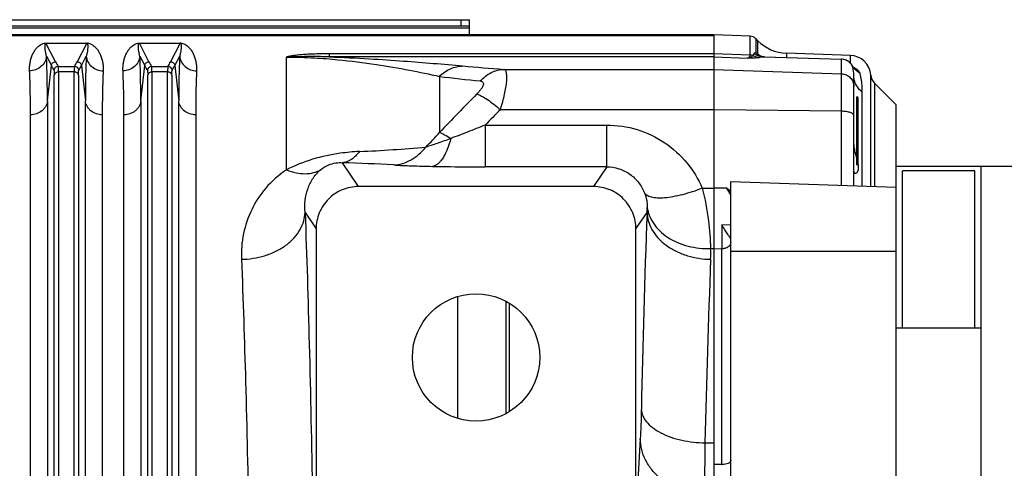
# Model space of a CAD drawing. Extents: x -3093 to 1181, y 8 to 2278.
# Tile 44 of 67: x -1774 to -1542, y 2168 to 2274. Entities that reach past the tile are written whole.
import ezdxf

# ---------------------------------------------------------------- set-up
doc = ezdxf.new("R2010")
doc.units = 0
doc.header["$LTSCALE"] = 65.395
doc.layers.get('0').update_dxf_attribs({"linetype": 'CONTINUOUS'})

msp = doc.modelspace()

# ---------------------------------------------------------------- linework, layer by layer
at = {"color": 3, "linetype": 'CONTINUOUS'}
msp.add_line((-1902.56, 2273.59), (-1667.56, 2273.59), dxfattribs=at)
at = {"color": 9, "linetype": 'CONTINUOUS'}
for p, q in [((-1669.56, 2272.09), (-1669.56, 2273.59)), ((-1667.56, 2271.55), (-1901.06, 2271.55)), ((-1880.7, 2269.88), (-1610.06, 2269.88)), ((-1601.52, 2265.26), (-1601.52, 2269.7)), ((-1600.17, 2269.12), (-1600.17, 2265.85)), ((-1599.67, 2265.51), (-1599.67, 2268.62)), ((-1765.11, 2263.68), (-1767.36, 2268.04)), ((-1757.76, 2268.04), (-1760, 2263.68)), ((-1743.11, 2263.68), (-1745.36, 2268.04)), ((-1735.76, 2268.04), (-1738, 2263.68)), ((-1767.24, 2264.98), (-1766.1, 2262.77)), ((-1759.01, 2262.77), (-1757.87, 2264.98)), ((-1745.24, 2264.98), (-1744.1, 2262.77)), ((-1737.01, 2262.77), (-1735.87, 2264.98)), ((-1710.74, 2238.21), (-1710.74, 2264.78)), ((-1700.56, 2264.83), (-1700.56, 2265.56)), ((-1610.06, 2265.56), (-1700.56, 2265.56)), ((-1610.06, 2264.83), (-1700.56, 2264.83)), ((-1601.52, 2265.26), (-1610.06, 2265.55)), ((-1610.06, 2264.83), (-1602.09, 2264.55)), ((-1598.22, 2264.83), (-1579.95, 2264.27)), ((-1598.07, 2264.83), (-1598.07, 2264.83)), ((-1592.95, 2265.7), (-1592.95, 2264.67)), ((-1579.95, 2264.27), (-1579.97, 2264.28)), ((-1579.95, 2234.56), (-1579.95, 2264.27)), ((-1577.88, 2263.34), (-1577.88, 2265.17)), ((-1767.03, 2254.43), (-1766.1, 2262.77)), ((-1764.49, 2262.58), (-1760.62, 2262.58)), ((-1759.01, 2262.77), (-1758.08, 2254.43)), ((-1745.03, 2254.43), (-1744.1, 2262.77)), ((-1742.49, 2262.58), (-1738.62, 2262.58)), ((-1737.01, 2262.77), (-1736.08, 2254.43)), ((-1659.5, 2261.88), (-1610.06, 2261.88)), ((-1610.06, 2261.88), (-1579.95, 2260.83)), ((-1577.45, 2262.76), (-1577.44, 2262.74)), ((-1576.82, 2261.95), (-1576.83, 2261.95)), ((-1576.82, 2261.95), (-1576.83, 2261.95)), ((-1765.4, 2135.21), (-1765.4, 2260.49)), ((-1764.4, 2261.27), (-1764.4, 2135.48)), ((-1760.71, 2261.27), (-1764.4, 2261.27)), ((-1760.71, 2135.48), (-1760.71, 2261.27)), ((-1759.72, 2260.49), (-1759.72, 2135.21)), ((-1743.4, 2135.21), (-1743.4, 2260.49)), ((-1742.4, 2261.27), (-1742.4, 2135.48)), ((-1738.71, 2261.27), (-1742.4, 2261.27)), ((-1738.71, 2135.48), (-1738.71, 2261.27)), ((-1737.72, 2260.49), (-1737.72, 2135.21)), ((-1674.68, 2260.21), (-1674.68, 2247.01)), ((-1573.07, 2234.32), (-1573.07, 2260.54)), ((-1572.2, 2258.64), (-1572.2, 2234.29)), ((-1575.06, 2234.38), (-1575.06, 2256.53)), ((-1767.03, 2254.43), (-1767.03, 2129.27)), ((-1758.08, 2129.27), (-1758.08, 2254.43)), ((-1745.03, 2254.43), (-1745.03, 2129.27)), ((-1736.08, 2129.27), (-1736.08, 2254.43)), ((-1610.06, 2252.36), (-1660.33, 2252.36)), ((-1579.95, 2252), (-1610.06, 2252.36)), ((-1663.93, 2248.76), (-1663.93, 2238.91)), ((-1663.93, 2248.76), (-1635.27, 2248.76)), ((-1635.27, 2238.91), (-1635.27, 2248.76)), ((-1693.74, 2234.26), (-1697.49, 2239.88)), ((-1635.27, 2238.91), (-1663.93, 2238.91)), ((-1635.27, 2238.91), (-1638.37, 2234.26)), ((-1612.76, 2233.92), (-1610.06, 2233.92)), ((-1606.97, 2233.85), (-1610.06, 2233.91)), ((-1706.33, 2228.17), (-1703.73, 2224.27)), ((-1628.38, 2224.27), (-1625.78, 2228.17)), ((-1606.06, 2225.15), (-1608.13, 2225.28)), ((-1610.82, 2219.65), (-1610.06, 2219.65)), ((-1610.06, 2219.66), (-1608.13, 2219.62)), ((-1608.13, 2168.75), (-1608.13, 2219.62)), ((-1567.06, 2219), (-1606.06, 2219)), ((-1627.36, 2174.82), (-1627.96, 2165)), ((-1612.13, 2173.88), (-1610.06, 2173.88))]:
    msp.add_line(p, q, dxfattribs=at)
at = {"color": 7, "linetype": 'CONTINUOUS'}
for p, q in [((-1667.56, 2270.12), (-1667.56, 2273.59)), ((-1667.56, 2272.09), (-1902.56, 2272.09))]:
    msp.add_line(p, q, dxfattribs=at)
at = {"color": 6, "linetype": 'CONTINUOUS'}
for p, q in [((-1880.7, 2270.12), (-1610.06, 2270.12)), ((-1601.52, 2269.7), (-1610.06, 2270)), ((-1599.67, 2268.62), (-1600.17, 2269.12)), ((-1599.31, 2265.11), (-1599.36, 2265.14)), ((-1599.25, 2265.08), (-1599.31, 2265.11)), ((-1598.26, 2264.84), (-1598.39, 2264.85)), ((-1598.07, 2264.83), (-1579.97, 2264.28)), ((-1577.88, 2265.17), (-1592.95, 2265.7)), ((-1577.43, 2262.73), (-1577.45, 2262.76)), ((-1577.35, 2262.6), (-1577.43, 2262.73)), ((-1576.82, 2261.95), (-1576.82, 2261.95)), ((-1577.06, 2234.45), (-1577.06, 2260.37)), ((-1567.06, 2253.5), (-1572.2, 2258.64)), ((-1576.06, 2239.7), (-1576.06, 2255.1)), ((-1567.06, 1884.5), (-1567.06, 2253.5)), ((-1436.11, 2239), (-1567.06, 2239)), ((-1547.06, 1899), (-1547.06, 2239)), ((-1548.56, 2238), (-1565.56, 2238)), ((-1548.56, 2201), (-1548.56, 2238)), ((-1638.37, 2234.26), (-1693.74, 2234.26)), ((-1606.06, 2160.79), (-1606.06, 2235.47)), ((-1606.06, 2235.47), (-1567.06, 2234.11)), ((-1703.73, 2224.27), (-1703.73, 2163.57)), ((-1628.38, 2163.57), (-1628.38, 2224.27)), ((-1659.07, 2207.27), (-1659.07, 2180.73)), ((-1658.21, 2181.22), (-1658.21, 2206.78)), ((-1567.06, 2201), (-1547.06, 2201))]:
    msp.add_line(p, q, dxfattribs=at)
at = {"color": 2, "linetype": 'CONTINUOUS'}
for p, q in [((-1610.06, 2270.12), (-1610.06, 1867.88)), ((-1767.36, 2268.06), (-1767.36, 2268.04)), ((-1767.36, 2268.04), (-1757.76, 2268.04)), ((-1757.76, 2268.04), (-1757.76, 2268.06)), ((-1745.36, 2268.06), (-1745.36, 2268.04)), ((-1745.36, 2268.04), (-1735.76, 2268.04)), ((-1735.76, 2268.04), (-1735.76, 2268.06)), ((-1599.98, 2265.72), (-1600.13, 2265.82)), ((-1576.36, 2239.4), (-1576.36, 2255.4)), ((-1771.01, 2128.21), (-1771.01, 2251.17)), ((-1754.1, 2251.17), (-1754.1, 2128.21)), ((-1749.01, 2128.21), (-1749.01, 2251.17)), ((-1732.1, 2251.17), (-1732.1, 2128.21)), ((-1565.56, 2201), (-1565.56, 2238)), ((-1670.31, 2179.62), (-1670.31, 2208.39)), ((-1608.13, 2168.75), (-1610.06, 2168.8))]:
    msp.add_line(p, q, dxfattribs=at)
at = {"color": 6, "linetype": 'CONTINUOUS'}
for points in [[(-1599.36, 2265.13), (-1599.41, 2265.16), (-1599.42, 2265.17)], [(-1598.86, 2264.94), (-1598.95, 2264.96), (-1599.04, 2264.99), (-1599.12, 2265.02), (-1599.19, 2265.05), (-1599.25, 2265.08)], [(-1598.39, 2264.85), (-1598.52, 2264.87), (-1598.64, 2264.89), (-1598.75, 2264.91), (-1598.86, 2264.94)], [(-1598.07, 2264.83), (-1598.11, 2264.83), (-1598.26, 2264.84)], [(-1576.82, 2261.95), (-1576.82, 2261.95), (-1576.83, 2261.96), (-1576.85, 2261.98), (-1576.88, 2262), (-1576.91, 2262.03), (-1576.95, 2262.07), (-1576.99, 2262.11), (-1577.04, 2262.17), (-1577.09, 2262.23), (-1577.15, 2262.31), (-1577.21, 2262.39), (-1577.28, 2262.49), (-1577.35, 2262.6)]]:
    msp.add_lwpolyline(points, dxfattribs=at)
msp.add_circle((-1666.06, 2194), 15, dxfattribs=at)
for centre, radius, start, end in [((-1601.59, 2267.7), 2, 45, 88), ((-1592.6, 2275.69), 10, 225, 268), ((-1580.06, 2261.28), 3, 86.3711, 88.2489), ((-1580.06, 2261.28), 3, 84.5128, 86.3713), ((-1580.06, 2261.28), 3, 32.2558, 84.5125), ((-1578.06, 2260.17), 5, 4.2517, 88), ((-1580.06, 2261.28), 3, 29.5702, 32.2569), ((-1570.08, 2260.77), 3, 184.2517, 225), ((-1576.36, 2255.1), 0.3, 360, 90), ((-1576.36, 2239.7), 0.3, 270, 0)]:
    msp.add_arc(centre, radius, start, end, dxfattribs=at)
at = {"color": 2, "linetype": 'CONTINUOUS'}
for centre, radius, start, end in [((-1757.76, 2265.31), 2.75, 88.0774, 89.9175), ((-1757.75, 2265.66), 2.4, 85.6801, 88.0135), ((-1735.76, 2265.31), 2.75, 88.0774, 89.9175), ((-1735.75, 2265.66), 2.4, 85.6801, 88.0135), ((-1601.59, 2263.21), 2.05, 69.505, 87.9964), ((-1605.96, 2257.28), 10.34, 55.6953, 55.964), ((-1597.39, 2268.19), 3.64, 220.0353, 220.777), ((-1597.38, 2268.19), 3.64, 220.7771, 223.8362), ((-1597.39, 2268.18), 3.63, 223.835, 227.6321), ((-1684.48, 2142.1), 149.74, 55.5044, 55.6464), ((-1597.43, 2268.14), 3.57, 227.6201, 236.1594), ((-1596.92, 2267.83), 3.6, 220.0773, 223.9146), ((-1596.93, 2267.82), 3.59, 223.9135, 227.7558), ((-1596.94, 2267.8), 3.57, 227.7574, 230.0323), ((-1583.77, 2238.08), 7.9, 10.5318, 12.4175), ((-1608.06, 2172.78), 4.03, 269.007, 270.0001)]:
    msp.add_arc(centre, radius, start, end, dxfattribs=at)
at = {"color": 9, "linetype": 'CONTINUOUS'}
for centre, radius, start, end in [((-1597.95, 2269.67), 4.85, 237.2161, 251.8281), ((-1593.53, 2272.86), 9.58, 230.1238, 231.494), ((-1593.47, 2272.94), 9.68, 231.4938, 232.8462), ((-1598, 2269.53), 4.7, 251.8853, 252.0861), ((-1597.99, 2269.58), 4.75, 252.0983, 267.1724), ((-1593.38, 2273.06), 9.83, 232.85, 235.3904), ((-1580.06, 2261.27), 3, 85.9857, 88.0025), ((-1580.06, 2261.27), 3, 33.2777, 85.9978), ((-1764.49, 2261.57), 1, 90.1631, 174.6337), ((-1748.35, 2272.36), 18.87, 207.3924, 211.2375), ((-1776.4, 2272.16), 18.46, 328.7192, 332.6505), ((-1760.63, 2261.57), 1, 5.2778, 89.8361), ((-1775.93, 2271.52), 19.04, 328.8447, 332.6625), ((-1742.49, 2261.57), 1, 90.1631, 174.6337), ((-1726.35, 2272.36), 18.87, 207.3924, 211.2375), ((-1754.4, 2272.16), 18.46, 328.7192, 332.6505), ((-1738.63, 2261.57), 1, 5.2778, 89.8361), ((-1753.93, 2271.52), 19.04, 328.8447, 332.6625), ((-1596.57, 3067.66), 808.23, 264.84893, 265.53437), ((-1580.05, 2261.28), 3, 29.6404, 33.264), ((-1580.04, 2261.28), 2.99, 29.1802, 29.6387), ((-1573.38, 2265.04), 4.66, 209.5802, 219.3004), ((-1578.66, 2258.85), 3.79, 59.3559, 67.0283), ((-1573.37, 2265.05), 4.68, 219.2914, 222.5237), ((-1593.42, 2946.64), 691.22, 263.24827, 264.05184), ((-1294.77, 1887.5), 523.04, 135.1947, 136.5806), ((-1272.72, 1861.08), 550.76, 134.7291, 135.2585), ((-1742.27, 2306.57), 90.09, 315.6226, 318.61), ((-1708.76, 2588.67), 346.48, 272.5222, 275.1141), ((-1709.87, 1828.16), 411.91, 86.6028, 88.2777), ((-1662.13, 2192.28), 69.07, 35.7201, 37.0062), ((-1645.55, 2182.63), 64.12, 51.9827, 53.0162), ((-1658.65, 2201), 61.23, 30.7974, 32.4417), ((-1639.64, 2229.42), 13.92, 354.8665, 359.7692), ((1199.24, 2123.71), 2826.95, 177.88236, 178.82456), ((-1635.48, 2218.13), 24.71, 357.6576, 3.5291), ((-1608.06, 2222.28), 2.67, 268.5008, 270.0003), ((835.64, 2119.91), 2448.36, 177.72436, 178.73686)]:
    msp.add_arc(centre, radius, start, end, dxfattribs=at)
at = {"color": 2, "linetype": 'CONTINUOUS'}
for points, knots in [([(-1771.22, 2261.51), (-1771.25, 2261.87), (-1771.23, 2262.58), (-1771.1, 2263.59), (-1770.87, 2264.53), (-1770.54, 2265.4), (-1770.12, 2266.19), (-1769.68, 2266.8), (-1769.27, 2267.23), (-1768.89, 2267.55), (-1768.33, 2267.9), (-1767.84, 2268.03), (-1767.54, 2268.06)], [0, 0, 0, 0, 0.132574, 0.25725, 0.375408, 0.488295, 0.597425, 0.705408, 0.760785, 0.81945, 0.887088, 1, 1, 1, 1]), ([(-1767.54, 2268.06), (-1767.52, 2268.06), (-1767.46, 2268.06), (-1767.4, 2268.06), (-1767.36, 2268.06)], [0, 0, 0, 0, 0.23714, 1, 1, 1, 1]), ([(-1757.57, 2268.06), (-1757.27, 2268.03), (-1756.78, 2267.9), (-1756.23, 2267.55), (-1755.85, 2267.23), (-1755.43, 2266.8), (-1755, 2266.19), (-1754.58, 2265.4), (-1754.25, 2264.53), (-1754.01, 2263.59), (-1753.88, 2262.58), (-1753.87, 2261.87), (-1753.89, 2261.51)], [0, 0, 0, 0, 0.112577, 0.180203, 0.23888, 0.294277, 0.402305, 0.511484, 0.624423, 0.742636, 0.867368, 1, 1, 1, 1]), ([(-1749.22, 2261.51), (-1749.25, 2261.87), (-1749.23, 2262.58), (-1749.1, 2263.59), (-1748.87, 2264.53), (-1748.54, 2265.4), (-1748.12, 2266.19), (-1747.68, 2266.8), (-1747.27, 2267.23), (-1746.89, 2267.55), (-1746.33, 2267.9), (-1745.84, 2268.03), (-1745.54, 2268.06)], [0, 0, 0, 0, 0.132574, 0.25725, 0.375408, 0.488295, 0.597425, 0.705408, 0.760785, 0.81945, 0.887088, 1, 1, 1, 1]), ([(-1745.54, 2268.06), (-1745.52, 2268.06), (-1745.46, 2268.06), (-1745.4, 2268.06), (-1745.36, 2268.06)], [0, 0, 0, 0, 0.23714, 1, 1, 1, 1]), ([(-1735.57, 2268.06), (-1735.27, 2268.03), (-1734.78, 2267.9), (-1734.23, 2267.55), (-1733.85, 2267.23), (-1733.43, 2266.8), (-1733, 2266.19), (-1732.58, 2265.4), (-1732.25, 2264.53), (-1732.01, 2263.59), (-1731.88, 2262.58), (-1731.87, 2261.87), (-1731.89, 2261.51)], [0, 0, 0, 0, 0.112577, 0.180203, 0.23888, 0.294277, 0.402305, 0.511484, 0.624423, 0.742636, 0.867368, 1, 1, 1, 1]), ([(-1601.52, 2265.26), (-1601.52, 2265.17), (-1601.54, 2265), (-1601.65, 2264.78), (-1601.84, 2264.62), (-1602, 2264.57), (-1602.09, 2264.55)], [0, 0, 0, 0, 0.267983, 0.502062, 0.735475, 1, 1, 1, 1]), ([(-1602.09, 2264.55), (-1601.83, 2264.59), (-1601.38, 2264.69), (-1600.99, 2264.97), (-1600.87, 2265.13)], [0, 0, 0, 0, 0.556507, 1, 1, 1, 1]), ([(-1771.01, 2251.17), (-1771.01, 2253.06), (-1771.04, 2256.51), (-1771.14, 2259.95), (-1771.22, 2261.51)], [0, 0, 0, 0, 0.547352, 1, 1, 1, 1]), ([(-1753.89, 2261.51), (-1753.97, 2259.95), (-1754.08, 2256.51), (-1754.1, 2253.06), (-1754.1, 2251.17)], [0, 0, 0, 0, 0.452646, 1, 1, 1, 1]), ([(-1749.01, 2251.17), (-1749.01, 2253.06), (-1749.04, 2256.51), (-1749.14, 2259.95), (-1749.22, 2261.51)], [0, 0, 0, 0, 0.547352, 1, 1, 1, 1]), ([(-1731.89, 2261.51), (-1731.97, 2259.95), (-1732.08, 2256.51), (-1732.1, 2253.06), (-1732.1, 2251.17)], [0, 0, 0, 0, 0.452646, 1, 1, 1, 1]), ([(-1576.73, 2242.4), (-1576.78, 2242.6), (-1576.96, 2243.45), (-1577.06, 2244.31), (-1577.06, 2244.97)], [0, 0, 0, 0, 0.239872, 1, 1, 1, 1]), ([(-1576.36, 2240.95), (-1576.39, 2241.06), (-1576.52, 2241.54), (-1576.65, 2242.03), (-1576.73, 2242.4)], [0, 0, 0, 0, 0.238736, 1, 1, 1, 1]), ([(-1577.06, 2237.79), (-1577.06, 2237.7), (-1577.03, 2237.58), (-1576.94, 2237.47), (-1576.82, 2237.4), (-1576.63, 2237.4), (-1576.4, 2237.51), (-1576.18, 2237.73), (-1576.01, 2238.06), (-1575.92, 2238.5), (-1575.92, 2238.83), (-1575.93, 2239.01)], [0, 0, 0, 0, 0.096439, 0.136284, 0.174253, 0.254689, 0.352135, 0.470927, 0.614497, 0.788665, 1, 1, 1, 1]), ([(-1575.93, 2239.01), (-1575.94, 2239.05), (-1575.95, 2239.22), (-1575.98, 2239.4), (-1576.01, 2239.53)], [0, 0, 0, 0, 0.237428, 1, 1, 1, 1]), ([(-1606.06, 2169.74), (-1606.06, 2169.68), (-1606.09, 2169.54), (-1606.21, 2169.35), (-1606.4, 2169.17), (-1606.75, 2168.97), (-1607.32, 2168.79), (-1607.8, 2168.75), (-1608.06, 2168.75)], [0, 0, 0, 0, 0.081895, 0.17241, 0.277013, 0.397562, 0.681059, 1, 1, 1, 1])]:
    msp.add_open_spline(points, degree=3, knots=knots, dxfattribs=at)
at = {"color": 9, "linetype": 'CONTINUOUS'}
for points, knots in [([(-1767.24, 2264.98), (-1767.32, 2265.25), (-1767.43, 2265.76), (-1767.53, 2266.4), (-1767.57, 2266.88), (-1767.59, 2267.22), (-1767.58, 2267.55), (-1767.56, 2267.77), (-1767.53, 2267.87)], [0, 0, 0, 0, 0.28108, 0.540216, 0.662177, 0.779236, 0.891543, 1, 1, 1, 1]), ([(-1767.53, 2267.87), (-1767.52, 2267.9), (-1767.5, 2267.95), (-1767.44, 2268.02), (-1767.39, 2268.04), (-1767.36, 2268.04)], [0, 0, 0, 0, 0.40244, 0.633458, 1, 1, 1, 1]), ([(-1757.59, 2267.87), (-1757.55, 2267.77), (-1757.53, 2267.55), (-1757.52, 2267.23), (-1757.54, 2266.88), (-1757.58, 2266.4), (-1757.68, 2265.76), (-1757.8, 2265.25), (-1757.87, 2264.98)], [0, 0, 0, 0, 0.10846, 0.220735, 0.33777, 0.459718, 0.718862, 1, 1, 1, 1]), ([(-1757.76, 2268.04), (-1757.73, 2268.04), (-1757.67, 2268.02), (-1757.62, 2267.95), (-1757.6, 2267.9), (-1757.59, 2267.87)], [0, 0, 0, 0, 0.367495, 0.59889, 1, 1, 1, 1]), ([(-1745.24, 2264.98), (-1745.32, 2265.25), (-1745.43, 2265.76), (-1745.53, 2266.4), (-1745.57, 2266.88), (-1745.59, 2267.22), (-1745.58, 2267.55), (-1745.56, 2267.77), (-1745.53, 2267.87)], [0, 0, 0, 0, 0.28108, 0.540216, 0.662177, 0.779236, 0.891543, 1, 1, 1, 1]), ([(-1745.53, 2267.87), (-1745.52, 2267.9), (-1745.5, 2267.95), (-1745.44, 2268.02), (-1745.39, 2268.04), (-1745.36, 2268.04)], [0, 0, 0, 0, 0.40244, 0.633458, 1, 1, 1, 1]), ([(-1735.59, 2267.87), (-1735.55, 2267.77), (-1735.53, 2267.55), (-1735.52, 2267.23), (-1735.54, 2266.88), (-1735.58, 2266.4), (-1735.68, 2265.76), (-1735.8, 2265.25), (-1735.87, 2264.98)], [0, 0, 0, 0, 0.10846, 0.220735, 0.33777, 0.459718, 0.718862, 1, 1, 1, 1]), ([(-1735.76, 2268.04), (-1735.73, 2268.04), (-1735.67, 2268.02), (-1735.62, 2267.95), (-1735.6, 2267.9), (-1735.59, 2267.87)], [0, 0, 0, 0, 0.367495, 0.59889, 1, 1, 1, 1]), ([(-1767.24, 2264.98), (-1767.29, 2264.53), (-1767.57, 2263.6), (-1768.48, 2262.44), (-1769.78, 2261.69), (-1770.75, 2261.52), (-1771.22, 2261.51)], [0, 0, 0, 0, 0.236494, 0.493399, 0.754352, 1, 1, 1, 1]), ([(-1767.03, 2254.43), (-1767.03, 2256.36), (-1767.06, 2259.88), (-1767.16, 2263.39), (-1767.24, 2264.98)], [0, 0, 0, 0, 0.547382, 1, 1, 1, 1]), ([(-1757.87, 2264.98), (-1757.95, 2263.39), (-1758.06, 2259.88), (-1758.08, 2256.36), (-1758.08, 2254.43)], [0, 0, 0, 0, 0.45262, 1, 1, 1, 1]), ([(-1757.87, 2264.98), (-1757.82, 2264.53), (-1757.55, 2263.6), (-1756.63, 2262.44), (-1755.34, 2261.69), (-1754.36, 2261.52), (-1753.89, 2261.51)], [0, 0, 0, 0, 0.236494, 0.493398, 0.754352, 1, 1, 1, 1]), ([(-1745.24, 2264.98), (-1745.29, 2264.53), (-1745.57, 2263.6), (-1746.48, 2262.44), (-1747.78, 2261.69), (-1748.75, 2261.52), (-1749.22, 2261.51)], [0, 0, 0, 0, 0.236494, 0.493399, 0.754352, 1, 1, 1, 1]), ([(-1745.03, 2254.43), (-1745.03, 2256.36), (-1745.06, 2259.88), (-1745.16, 2263.39), (-1745.24, 2264.98)], [0, 0, 0, 0, 0.547382, 1, 1, 1, 1]), ([(-1735.87, 2264.98), (-1735.95, 2263.39), (-1736.06, 2259.88), (-1736.08, 2256.36), (-1736.08, 2254.43)], [0, 0, 0, 0, 0.45262, 1, 1, 1, 1]), ([(-1735.87, 2264.98), (-1735.82, 2264.53), (-1735.55, 2263.6), (-1734.63, 2262.44), (-1733.34, 2261.69), (-1732.36, 2261.52), (-1731.89, 2261.51)], [0, 0, 0, 0, 0.236494, 0.493398, 0.754352, 1, 1, 1, 1]), ([(-1700.56, 2265.56), (-1701.02, 2265.56), (-1701.94, 2265.55), (-1703.32, 2265.52), (-1704.69, 2265.48), (-1705.81, 2265.42), (-1706.7, 2265.36), (-1707.34, 2265.3), (-1707.97, 2265.24), (-1708.49, 2265.18), (-1708.89, 2265.13), (-1709.18, 2265.09), (-1709.46, 2265.04), (-1709.74, 2265), (-1709.96, 2264.96), (-1710.13, 2264.92), (-1710.26, 2264.89), (-1710.36, 2264.87), (-1710.44, 2264.85), (-1710.5, 2264.84), (-1710.56, 2264.82), (-1710.61, 2264.81), (-1710.65, 2264.8), (-1710.68, 2264.79), (-1710.71, 2264.79), (-1710.72, 2264.78), (-1710.74, 2264.78), (-1710.74, 2264.78)], [0, 0, 0, 0, 0.135637, 0.270776, 0.40472, 0.536463, 0.601075, 0.664539, 0.726565, 0.786795, 0.816106, 0.8448, 0.872809, 0.90006, 0.926482, 0.939354, 0.951986, 0.964374, 0.970476, 0.976514, 0.982489, 0.988398, 0.991329, 0.994248, 0.997166, 0.998776, 1, 1, 1, 1]), ([(-1700.56, 2264.83), (-1700.95, 2264.84), (-1701.76, 2264.86), (-1702.98, 2264.88), (-1704.23, 2264.89), (-1705.29, 2264.88), (-1706.15, 2264.88), (-1706.8, 2264.87), (-1707.45, 2264.86), (-1708.11, 2264.85), (-1708.66, 2264.84), (-1709.1, 2264.83), (-1709.43, 2264.82), (-1709.7, 2264.81), (-1709.92, 2264.8), (-1710.08, 2264.8), (-1710.25, 2264.79), (-1710.39, 2264.79), (-1710.49, 2264.79), (-1710.56, 2264.79), (-1710.62, 2264.78), (-1710.66, 2264.78), (-1710.69, 2264.78), (-1710.72, 2264.78), (-1710.73, 2264.78), (-1710.74, 2264.78)], [0, 0, 0, 0, 0.117388, 0.237552, 0.360422, 0.485769, 0.549244, 0.613159, 0.677423, 0.741936, 0.806584, 0.838921, 0.871245, 0.903539, 0.91967, 0.935786, 0.951886, 0.967966, 0.975998, 0.984022, 0.988058, 0.991951, 0.995859, 0.998233, 1, 1, 1, 1]), ([(-1710.74, 2264.78), (-1708.52, 2264.78), (-1704.47, 2264.66), (-1697.39, 2264.1), (-1689.92, 2263.16), (-1681.96, 2261.79), (-1677.02, 2260.75), (-1674.68, 2260.21)], [0, 0, 0, 0, 0.182445, 0.334258, 0.584717, 0.801997, 1, 1, 1, 1]), ([(-1700.56, 2264.83), (-1697.41, 2264.71), (-1691.59, 2264.42), (-1681.12, 2263.72), (-1673.79, 2263.12), (-1669.14, 2262.69)], [0, 0, 0, 0, 0.299516, 0.554858, 1, 1, 1, 1]), ([(-1602.09, 2264.55), (-1601.82, 2264.56), (-1600.88, 2264.6), (-1599.93, 2264.65), (-1599.26, 2264.71)], [0, 0, 0, 0, 0.279401, 1, 1, 1, 1]), ([(-1600.58, 2265.59), (-1600.6, 2265.55), (-1600.68, 2265.39), (-1600.78, 2265.24), (-1600.87, 2265.13)], [0, 0, 0, 0, 0.236648, 1, 1, 1, 1]), ([(-1600.87, 2265.13), (-1600.75, 2265.07), (-1600.23, 2264.85), (-1599.67, 2264.73), (-1599.26, 2264.71)], [0, 0, 0, 0, 0.252212, 1, 1, 1, 1]), ([(-1600.58, 2265.59), (-1600.54, 2265.66), (-1600.42, 2265.79), (-1600.26, 2265.84), (-1600.17, 2265.85)], [0, 0, 0, 0, 0.501474, 1, 1, 1, 1]), ([(-1598.22, 2264.83), (-1598.29, 2264.82), (-1598.64, 2264.76), (-1598.98, 2264.73), (-1599.26, 2264.71)], [0, 0, 0, 0, 0.208532, 1, 1, 1, 1]), ([(-1598.22, 2264.83), (-1598.21, 2264.83), (-1598.16, 2264.83), (-1598.11, 2264.83), (-1598.07, 2264.83)], [0, 0, 0, 0, 0.232223, 1, 1, 1, 1]), ([(-1766.1, 2262.77), (-1766.09, 2262.9), (-1766.02, 2263.14), (-1765.8, 2263.44), (-1765.48, 2263.63), (-1765.23, 2263.68), (-1765.11, 2263.68)], [0, 0, 0, 0, 0.249735, 0.499731, 0.749888, 1, 1, 1, 1]), ([(-1766.1, 2262.77), (-1766.06, 2262.68), (-1765.86, 2262.31), (-1765.65, 2261.94), (-1765.48, 2261.67)], [0, 0, 0, 0, 0.246481, 1, 1, 1, 1]), ([(-1765.48, 2261.67), (-1765.48, 2261.65), (-1765.46, 2261.61), (-1765.44, 2261.49), (-1765.41, 2261.26), (-1765.4, 2260.91), (-1765.4, 2260.64), (-1765.4, 2260.49)], [0, 0, 0, 0, 0.045414, 0.113203, 0.317978, 0.614707, 1, 1, 1, 1]), ([(-1764.4, 2261.27), (-1764.4, 2261.44), (-1764.4, 2261.74), (-1764.42, 2262.13), (-1764.44, 2262.38), (-1764.47, 2262.51), (-1764.48, 2262.56), (-1764.49, 2262.58)], [0, 0, 0, 0, 0.385872, 0.682819, 0.887644, 0.955181, 1, 1, 1, 1]), ([(-1760.62, 2262.58), (-1760.63, 2262.56), (-1760.65, 2262.51), (-1760.67, 2262.38), (-1760.69, 2262.13), (-1760.71, 2261.74), (-1760.71, 2261.44), (-1760.71, 2261.27)], [0, 0, 0, 0, 0.044819, 0.112356, 0.31718, 0.614128, 1, 1, 1, 1]), ([(-1760, 2263.68), (-1759.88, 2263.68), (-1759.64, 2263.63), (-1759.32, 2263.44), (-1759.09, 2263.14), (-1759.02, 2262.9), (-1759.01, 2262.77)], [0, 0, 0, 0, 0.250084, 0.50022, 0.750237, 1, 1, 1, 1]), ([(-1759.72, 2260.49), (-1759.72, 2260.64), (-1759.71, 2260.91), (-1759.7, 2261.26), (-1759.68, 2261.49), (-1759.65, 2261.61), (-1759.64, 2261.65), (-1759.63, 2261.67)], [0, 0, 0, 0, 0.385243, 0.681945, 0.886748, 0.954562, 1, 1, 1, 1]), ([(-1744.1, 2262.77), (-1744.09, 2262.9), (-1744.02, 2263.14), (-1743.8, 2263.44), (-1743.48, 2263.63), (-1743.23, 2263.68), (-1743.11, 2263.68)], [0, 0, 0, 0, 0.249735, 0.499731, 0.749888, 1, 1, 1, 1]), ([(-1744.1, 2262.77), (-1744.06, 2262.68), (-1743.86, 2262.31), (-1743.65, 2261.94), (-1743.48, 2261.67)], [0, 0, 0, 0, 0.246481, 1, 1, 1, 1]), ([(-1743.48, 2261.67), (-1743.48, 2261.65), (-1743.46, 2261.61), (-1743.44, 2261.49), (-1743.41, 2261.26), (-1743.4, 2260.91), (-1743.4, 2260.64), (-1743.4, 2260.49)], [0, 0, 0, 0, 0.045414, 0.113203, 0.317978, 0.614707, 1, 1, 1, 1]), ([(-1742.4, 2261.27), (-1742.4, 2261.44), (-1742.4, 2261.74), (-1742.42, 2262.13), (-1742.44, 2262.38), (-1742.47, 2262.51), (-1742.48, 2262.56), (-1742.49, 2262.58)], [0, 0, 0, 0, 0.385872, 0.682819, 0.887644, 0.955181, 1, 1, 1, 1]), ([(-1738.62, 2262.58), (-1738.63, 2262.56), (-1738.65, 2262.51), (-1738.67, 2262.38), (-1738.69, 2262.13), (-1738.71, 2261.74), (-1738.71, 2261.44), (-1738.71, 2261.27)], [0, 0, 0, 0, 0.044819, 0.112356, 0.31718, 0.614128, 1, 1, 1, 1]), ([(-1738, 2263.68), (-1737.88, 2263.68), (-1737.64, 2263.63), (-1737.32, 2263.44), (-1737.09, 2263.14), (-1737.02, 2262.9), (-1737.01, 2262.77)], [0, 0, 0, 0, 0.250084, 0.50022, 0.750237, 1, 1, 1, 1]), ([(-1737.72, 2260.49), (-1737.72, 2260.64), (-1737.71, 2260.91), (-1737.7, 2261.26), (-1737.68, 2261.49), (-1737.65, 2261.61), (-1737.64, 2261.65), (-1737.63, 2261.67)], [0, 0, 0, 0, 0.385243, 0.681945, 0.886748, 0.954562, 1, 1, 1, 1]), ([(-1674.68, 2260.21), (-1674.3, 2260.59), (-1673.49, 2261.27), (-1672.11, 2262.05), (-1670.64, 2262.55), (-1669.63, 2262.68), (-1669.14, 2262.69)], [0, 0, 0, 0, 0.256936, 0.51105, 0.759374, 1, 1, 1, 1]), ([(-1665.05, 2259.14), (-1664.68, 2259.55), (-1663.89, 2260.29), (-1662.52, 2261.15), (-1661.04, 2261.71), (-1660.01, 2261.86), (-1659.5, 2261.88)], [0, 0, 0, 0, 0.256833, 0.511027, 0.759324, 1, 1, 1, 1]), ([(-1660.33, 2252.36), (-1660.13, 2252.99), (-1659.77, 2254.2), (-1659.33, 2255.96), (-1659.01, 2257.55), (-1658.81, 2258.94), (-1658.76, 2260.09), (-1658.83, 2260.88), (-1658.97, 2261.36), (-1659.11, 2261.61), (-1659.28, 2261.8), (-1659.43, 2261.86), (-1659.5, 2261.88)], [0, 0, 0, 0, 0.197751, 0.38112, 0.54566, 0.687286, 0.802827, 0.890821, 0.924956, 0.953389, 0.97761, 1, 1, 1, 1]), ([(-1577.06, 2260.37), (-1577.06, 2260.57), (-1577.09, 2261.37), (-1577.25, 2262.17), (-1577.44, 2262.74)], [0, 0, 0, 0, 0.250849, 1, 1, 1, 1]), ([(-1575.89, 2261.44), (-1575.95, 2261.5), (-1576.2, 2261.76), (-1576.49, 2261.97), (-1576.73, 2262.12)], [0, 0, 0, 0, 0.225648, 1, 1, 1, 1]), ([(-1575.56, 2260.91), (-1575.59, 2261), (-1575.68, 2261.19), (-1575.81, 2261.36), (-1575.89, 2261.44)], [0, 0, 0, 0, 0.42703, 1, 1, 1, 1]), ([(-1764.4, 2261.27), (-1764.64, 2261.27), (-1765.01, 2261.16), (-1765.31, 2260.81), (-1765.39, 2260.59), (-1765.4, 2260.49)], [0, 0, 0, 0, 0.518957, 0.77319, 1, 1, 1, 1]), ([(-1759.72, 2260.49), (-1759.73, 2260.59), (-1759.8, 2260.81), (-1760.11, 2261.16), (-1760.48, 2261.27), (-1760.71, 2261.27)], [0, 0, 0, 0, 0.22681, 0.481043, 1, 1, 1, 1]), ([(-1742.4, 2261.27), (-1742.64, 2261.27), (-1743.01, 2261.16), (-1743.31, 2260.81), (-1743.39, 2260.59), (-1743.4, 2260.49)], [0, 0, 0, 0, 0.518957, 0.77319, 1, 1, 1, 1]), ([(-1737.72, 2260.49), (-1737.73, 2260.59), (-1737.8, 2260.81), (-1738.11, 2261.16), (-1738.48, 2261.27), (-1738.71, 2261.27)], [0, 0, 0, 0, 0.22681, 0.481043, 1, 1, 1, 1]), ([(-1665.05, 2259.14), (-1664.92, 2259.13), (-1664.69, 2259.08), (-1664.4, 2258.88), (-1664.3, 2258.54), (-1664.37, 2258.15), (-1664.57, 2257.7), (-1664.9, 2257.19), (-1665.35, 2256.64), (-1665.69, 2256.28), (-1665.88, 2256.09)], [0, 0, 0, 0, 0.096233, 0.174027, 0.25085, 0.346383, 0.470267, 0.622959, 0.801089, 1, 1, 1, 1]), ([(-1579.95, 2260.83), (-1579.57, 2260.82), (-1578.81, 2260.64), (-1577.85, 2259.97), (-1577.21, 2258.99), (-1577.06, 2258.22), (-1577.06, 2257.84)], [0, 0, 0, 0, 0.250158, 0.500221, 0.750155, 1, 1, 1, 1]), ([(-1575.06, 2256.53), (-1575.36, 2256.75), (-1575.92, 2257.26), (-1576.57, 2258.2), (-1576.97, 2259.26), (-1577.06, 2260.01), (-1577.06, 2260.37)], [0, 0, 0, 0, 0.249505, 0.503548, 0.755663, 1, 1, 1, 1]), ([(-1575.06, 2256.53), (-1575.06, 2256.92), (-1575.09, 2258.4), (-1575.29, 2259.87), (-1575.56, 2260.91)], [0, 0, 0, 0, 0.26711, 1, 1, 1, 1]), ([(-1665.88, 2256.09), (-1665.49, 2255.96), (-1664.63, 2255.56), (-1663.3, 2254.74), (-1661.82, 2253.65), (-1660.83, 2252.81), (-1660.33, 2252.36)], [0, 0, 0, 0, 0.183096, 0.420304, 0.699064, 1, 1, 1, 1]), ([(-1767.03, 2254.43), (-1767.08, 2254), (-1767.28, 2253.35), (-1767.8, 2252.6), (-1768.49, 2251.91), (-1769.57, 2251.32), (-1770.54, 2251.17), (-1771.01, 2251.17)], [0, 0, 0, 0, 0.230192, 0.355574, 0.485473, 0.74884, 1, 1, 1, 1]), ([(-1754.1, 2251.17), (-1754.57, 2251.17), (-1755.54, 2251.32), (-1756.63, 2251.91), (-1757.32, 2252.6), (-1757.83, 2253.35), (-1758.04, 2254), (-1758.08, 2254.43)], [0, 0, 0, 0, 0.25116, 0.514527, 0.644426, 0.769808, 1, 1, 1, 1]), ([(-1745.03, 2254.43), (-1745.08, 2254), (-1745.28, 2253.35), (-1745.8, 2252.6), (-1746.49, 2251.91), (-1747.57, 2251.32), (-1748.54, 2251.17), (-1749.01, 2251.17)], [0, 0, 0, 0, 0.230192, 0.355574, 0.485473, 0.74884, 1, 1, 1, 1]), ([(-1732.1, 2251.17), (-1732.57, 2251.17), (-1733.54, 2251.32), (-1734.63, 2251.91), (-1735.32, 2252.6), (-1735.83, 2253.35), (-1736.04, 2254), (-1736.08, 2254.43)], [0, 0, 0, 0, 0.25116, 0.514527, 0.644426, 0.769808, 1, 1, 1, 1]), ([(-1577.06, 2250.98), (-1577.06, 2251.04), (-1577.11, 2251.2), (-1577.29, 2251.38), (-1577.56, 2251.56), (-1577.92, 2251.7), (-1578.35, 2251.83), (-1579.04, 2251.96), (-1579.58, 2252), (-1579.95, 2252)], [0, 0, 0, 0, 0.062687, 0.139577, 0.2375, 0.357601, 0.498006, 0.655129, 1, 1, 1, 1]), ([(-1663.93, 2248.76), (-1665.31, 2248.19), (-1667.99, 2247.11), (-1670.69, 2246.08), (-1672, 2245.61)], [0, 0, 0, 0, 0.516872, 1, 1, 1, 1]), ([(-1635.27, 2248.76), (-1632.85, 2248.76), (-1628.01, 2248.04), (-1621.46, 2244.9), (-1616.16, 2240.08), (-1613.69, 2236.04), (-1612.76, 2233.92)], [0, 0, 0, 0, 0.25507, 0.507477, 0.755756, 1, 1, 1, 1]), ([(-1672, 2245.61), (-1673.06, 2245.2), (-1674.59, 2244.63), (-1676.56, 2243.96), (-1677.46, 2243.68), (-1677.88, 2243.56)], [0, 0, 0, 0, 0.545638, 0.789183, 1, 1, 1, 1]), ([(-1672, 2245.61), (-1672.23, 2244.73), (-1672.63, 2243.46), (-1673.32, 2241.92), (-1673.86, 2240.96), (-1674.44, 2240.18), (-1675.04, 2239.59), (-1675.66, 2239.19), (-1676.1, 2239.05), (-1676.31, 2239.03)], [0, 0, 0, 0, 0.332467, 0.481526, 0.61575, 0.733672, 0.83549, 0.922944, 1, 1, 1, 1]), ([(-1674.68, 2247.01), (-1674.26, 2246.86), (-1673.34, 2246.44), (-1672.47, 2245.92), (-1672, 2245.61)], [0, 0, 0, 0, 0.443854, 1, 1, 1, 1]), ([(-1685.46, 2239.35), (-1684.76, 2239.38), (-1683.33, 2239.62), (-1681.3, 2240.5), (-1679.44, 2241.83), (-1678.37, 2242.95), (-1677.88, 2243.56)], [0, 0, 0, 0, 0.235877, 0.481802, 0.737501, 1, 1, 1, 1]), ([(-1693.52, 2242.52), (-1695.03, 2242.45), (-1700.94, 2241.92), (-1706.8, 2240.23), (-1710.74, 2238.21)], [0, 0, 0, 0, 0.254506, 1, 1, 1, 1]), ([(-1693.52, 2242.52), (-1693.8, 2242.14), (-1694.38, 2241.46), (-1695.37, 2240.63), (-1696.41, 2240.09), (-1697.14, 2239.92), (-1697.49, 2239.88)], [0, 0, 0, 0, 0.288691, 0.549646, 0.784555, 1, 1, 1, 1]), ([(-1702.73, 2238.18), (-1702.18, 2238.65), (-1701.01, 2239.4), (-1699.17, 2239.9), (-1698.01, 2239.92), (-1697.49, 2239.88)], [0, 0, 0, 0, 0.385115, 0.723219, 1, 1, 1, 1]), ([(-1685.46, 2239.35), (-1684.06, 2239.26), (-1681.01, 2239.14), (-1677.96, 2239.06), (-1676.31, 2239.03)], [0, 0, 0, 0, 0.459089, 1, 1, 1, 1]), ([(-1676.31, 2239.03), (-1675.31, 2239.01), (-1671.18, 2238.94), (-1667.05, 2238.91), (-1663.93, 2238.91)], [0, 0, 0, 0, 0.242702, 1, 1, 1, 1]), ([(-1635.27, 2238.91), (-1634.3, 2238.92), (-1632.35, 2238.62), (-1629.74, 2237.31), (-1627.67, 2235.32), (-1626.73, 2233.67), (-1626.38, 2232.81)], [0, 0, 0, 0, 0.256047, 0.508207, 0.755861, 1, 1, 1, 1]), ([(-1710.74, 2238.21), (-1712.55, 2237), (-1715.72, 2234.17), (-1719.12, 2228.94), (-1721.08, 2223.18), (-1721.41, 2219.14), (-1721.32, 2217.12)], [0, 0, 0, 0, 0.265294, 0.511195, 0.752767, 1, 1, 1, 1]), ([(-1710.74, 2238.21), (-1710, 2237.9), (-1708.54, 2237.45), (-1706.37, 2237.22), (-1704.41, 2237.46), (-1703.24, 2237.91), (-1702.73, 2238.18)], [0, 0, 0, 0, 0.28978, 0.552257, 0.787606, 1, 1, 1, 1]), ([(-1706.33, 2228.17), (-1706.42, 2229.11), (-1706.4, 2230.97), (-1705.8, 2233.66), (-1704.64, 2236.15), (-1703.44, 2237.58), (-1702.73, 2238.18)], [0, 0, 0, 0, 0.256463, 0.502227, 0.745305, 1, 1, 1, 1]), ([(-1626.38, 2232.81), (-1626.23, 2232.58), (-1625.88, 2232.28), (-1625.31, 2232), (-1624.52, 2231.75), (-1623.28, 2231.6), (-1621.54, 2231.65), (-1619.52, 2231.93), (-1617.32, 2232.42), (-1615.04, 2233.08), (-1613.52, 2233.63), (-1612.76, 2233.92)], [0, 0, 0, 0, 0.057847, 0.092933, 0.133303, 0.23186, 0.354885, 0.499581, 0.66025, 0.829575, 1, 1, 1, 1]), ([(-1612.76, 2233.92), (-1612.13, 2231.38), (-1611.26, 2226.65), (-1610.89, 2221.85), (-1610.82, 2219.65)], [0, 0, 0, 0, 0.54306, 1, 1, 1, 1]), ([(-1626.38, 2232.81), (-1626.14, 2232.21), (-1625.82, 2231.07), (-1625.72, 2229.9), (-1625.72, 2229.36)], [0, 0, 0, 0, 0.545555, 1, 1, 1, 1]), ([(-1625.72, 2229.36), (-1625.64, 2228.73), (-1625.3, 2227.42), (-1624.32, 2225.54), (-1622.85, 2223.78), (-1620.22, 2221.69), (-1616.13, 2219.98), (-1612.58, 2219.61), (-1610.82, 2219.65)], [0, 0, 0, 0, 0.099595, 0.20785, 0.325773, 0.45315, 0.726361, 1, 1, 1, 1]), ([(-1721.32, 2217.12), (-1719.49, 2217.15), (-1716.68, 2217.58), (-1713.21, 2218.93), (-1710.84, 2220.35), (-1708.88, 2222.09), (-1707.44, 2224.05), (-1706.58, 2226.1), (-1706.36, 2227.5), (-1706.33, 2228.17)], [0, 0, 0, 0, 0.270477, 0.410303, 0.546559, 0.675101, 0.793499, 0.90139, 1, 1, 1, 1]), ([(-1706.33, 2228.17), (-1705.94, 2217.84), (-1705.26, 2195.57), (-1704.81, 2173.29), (-1704.61, 2161.36)], [0, 0, 0, 0, 0.464306, 1, 1, 1, 1]), ([(-1625.78, 2228.17), (-1625.76, 2227.5), (-1625.54, 2226.1), (-1624.67, 2224.05), (-1623.23, 2222.09), (-1621.27, 2220.35), (-1618.9, 2218.93), (-1615.43, 2217.58), (-1612.63, 2217.15), (-1610.79, 2217.12)], [0, 0, 0, 0, 0.09861, 0.206501, 0.324899, 0.45344, 0.589697, 0.729523, 1, 1, 1, 1]), ([(-1606.06, 2221.11), (-1606.06, 2220.92), (-1606.18, 2220.5), (-1606.64, 2220), (-1607.3, 2219.69), (-1607.8, 2219.62), (-1608.06, 2219.62)], [0, 0, 0, 0, 0.216258, 0.453634, 0.718039, 1, 1, 1, 1]), ([(-1721.32, 2217.12), (-1720.93, 2207.5), (-1720.26, 2186.78), (-1719.8, 2166.05), (-1719.6, 2154.95)], [0, 0, 0, 0, 0.464317, 1, 1, 1, 1]), ([(-1627.12, 2181.7), (-1627.14, 2180.41), (-1627.21, 2178.11), (-1627.3, 2175.82), (-1627.36, 2174.82)], [0, 0, 0, 0, 0.564088, 1, 1, 1, 1]), ([(-1627.12, 2181.7), (-1627.09, 2181.22), (-1626.84, 2180.19), (-1625.93, 2178.73), (-1624.47, 2177.36), (-1622.51, 2176.15), (-1620.16, 2175.16), (-1616.69, 2174.2), (-1613.94, 2173.91), (-1612.13, 2173.88)], [0, 0, 0, 0, 0.079186, 0.171051, 0.280019, 0.406977, 0.548905, 0.699849, 1, 1, 1, 1]), ([(-1612.37, 2161.83), (-1614.3, 2161.86), (-1617.19, 2162.39), (-1620.64, 2164.01), (-1622.92, 2165.63), (-1624.8, 2167.6), (-1626.22, 2169.84), (-1627.12, 2172.28), (-1627.35, 2173.98), (-1627.36, 2174.82)], [0, 0, 0, 0, 0.264475, 0.394697, 0.522013, 0.64594, 0.766481, 0.884167, 1, 1, 1, 1]), ([(-1612.13, 2173.88), (-1612.15, 2171.61), (-1612.21, 2167.59), (-1612.31, 2163.58), (-1612.37, 2161.83)], [0, 0, 0, 0, 0.564172, 1, 1, 1, 1])]:
    msp.add_open_spline(points, degree=3, knots=knots, dxfattribs=at)
for points in [[(-1575.89, 2261.44), (-1576.23, 2261.56), (-1576.54, 2261.73), (-1576.82, 2261.95)], [(-1575.56, 2260.91), (-1576.03, 2261.16), (-1576.46, 2261.5), (-1576.82, 2261.89)]]:
    msp.add_open_spline(points, degree=3, dxfattribs=at)
at = {"color": 6, "linetype": 'CONTINUOUS'}
for points, knots in [([(-1693.74, 2234.26), (-1694.4, 2234.26), (-1695.71, 2234.13), (-1698.21, 2233.37), (-1700.99, 2231.52), (-1702.85, 2228.74), (-1703.6, 2226.23), (-1703.73, 2224.92), (-1703.73, 2224.27)], [0, 0, 0, 0, 0.125303, 0.250604, 0.499999, 0.749395, 0.874698, 1, 1, 1, 1]), ([(-1628.38, 2224.27), (-1628.38, 2224.92), (-1628.51, 2226.23), (-1629.27, 2228.74), (-1631.12, 2231.52), (-1633.9, 2233.37), (-1636.41, 2234.13), (-1637.72, 2234.26), (-1638.37, 2234.26)], [0, 0, 0, 0, 0.125302, 0.250605, 0.500002, 0.749396, 0.874697, 1, 1, 1, 1]), ([(-1608.13, 2225.28), (-1608.13, 2224.77), (-1608.13, 2222.89), (-1608.13, 2221), (-1608.13, 2219.62)], [0, 0, 0, 0, 0.268318, 1, 1, 1, 1]), ([(-1606.06, 2221.95), (-1606.07, 2221.98), (-1606.1, 2222.03), (-1606.19, 2222.18), (-1606.35, 2222.4), (-1606.58, 2222.73), (-1606.85, 2223.13), (-1607.15, 2223.59), (-1607.6, 2224.3), (-1607.92, 2224.88), (-1608.13, 2225.28)], [0, 0, 0, 0, 0.020626, 0.049322, 0.128359, 0.231908, 0.35579, 0.496809, 0.652461, 1, 1, 1, 1])]:
    msp.add_open_spline(points, degree=3, knots=knots, dxfattribs=at)

doc.saveas('drawing.dxf')
